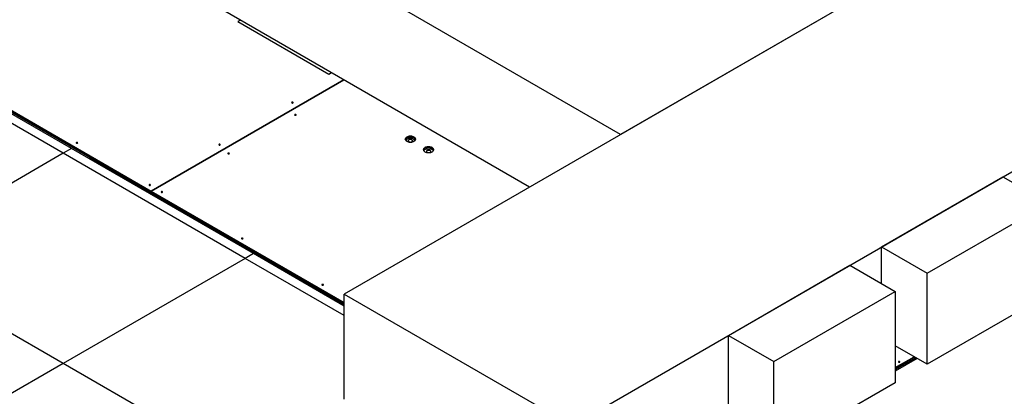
# Model space of a CAD drawing. Header units: millimetres. Extents: x 0 to 841, y 0 to 594.
# Tile 184 of 190: x 664 to 729, y 464 to 489. Entities that reach past the tile are written whole.
import ezdxf

# ---------------------------------------------------------------- set-up
doc = ezdxf.new("R2010")
doc.units = ezdxf.units.MM
doc.layers.add('TRAIT-FORT', color=4, linetype='Continuous', lineweight=25)

msp = doc.modelspace()

# ---------------------------------------------------------------- linework, layer by layer
at = {"layer": 'TRAIT-FORT', "color": 4, "linetype": 'Continuous', "lineweight": 25}
for p, q in [((703.927, 481.242), (668.491, 501.699)), ((727.949, 495.109), (685.523, 470.617)), ((728.414, 495.377), (703.927, 481.242)), ((697.866, 477.742), (668.491, 494.7)), ((645.195, 493.297), (668.55, 479.815)), ((645.195, 493.204), (668.55, 479.721)), ((652.874, 488.899), (672.669, 477.471)), ((652.874, 488.864), (672.669, 477.436)), ((678.613, 488.856), (678.431, 488.751)), ((678.431, 488.751), (684.492, 485.253)), ((667.358, 480.304), (655.236, 487.302)), ((666.812, 479.989), (654.691, 486.987)), ((700.695, 461.858), (743.121, 486.35)), ((684.492, 485.253), (684.674, 485.358)), ((685.502, 484.88), (672.669, 477.471)), ((672.671, 477.47), (685.504, 484.878)), ((689.641, 480.821), (689.641, 480.816)), ((690.212, 480.816), (690.212, 480.821)), ((666.812, 479.989), (654.691, 472.992)), ((667.358, 480.304), (666.812, 479.989)), ((678.934, 472.992), (666.812, 479.989)), ((679.48, 473.307), (667.358, 480.304)), ((668.55, 479.815), (668.55, 479.721)), ((668.55, 479.721), (668.552, 479.722)), ((668.552, 479.813), (685.523, 470.016)), ((668.552, 479.72), (668.552, 479.813)), ((668.552, 479.72), (685.523, 469.923)), ((669.641, 479.091), (669.641, 478.986)), ((721.302, 473.754), (729.383, 478.419)), ((729.383, 478.419), (732.414, 476.67)), ((672.669, 477.471), (672.669, 477.436)), ((672.669, 477.436), (672.671, 477.438)), ((672.671, 477.47), (685.523, 470.051)), ((672.671, 477.435), (672.671, 477.47)), ((672.671, 477.435), (685.523, 470.016)), ((724.333, 472.005), (732.414, 476.67)), ((721.302, 473.754), (724.333, 472.005)), ((721.302, 471.305), (721.302, 473.754)), ((666.812, 465.994), (654.691, 472.992)), ((678.934, 472.992), (666.812, 465.994)), ((679.48, 473.307), (678.934, 472.992)), ((685.523, 469.188), (678.934, 472.992)), ((685.523, 469.818), (679.48, 473.307)), ((711.1, 467.864), (719.181, 472.53)), ((719.181, 472.53), (722.211, 470.78)), ((724.333, 465.939), (724.333, 472.005)), ((714.13, 466.115), (722.211, 470.78)), ((722.211, 470.78), (722.211, 464.714)), ((685.523, 470.617), (700.695, 461.858)), ((685.523, 463.618), (685.523, 470.617)), ((732.414, 470.604), (724.333, 465.939)), ((711.1, 467.864), (714.13, 466.115)), ((711.1, 461.799), (711.1, 467.864)), ((724.333, 465.939), (722.211, 467.164)), ((722.211, 465.715), (723.466, 466.439)), ((722.211, 465.68), (723.496, 466.422)), ((722.211, 465.587), (723.577, 466.375)), ((723.668, 466.323), (722.211, 465.482)), ((666.812, 465.994), (654.691, 458.996)), ((678.934, 458.996), (666.812, 465.994)), ((714.13, 460.049), (714.13, 466.115)), ((722.211, 464.714), (714.13, 460.049))]:
    msp.add_line(p, q, dxfattribs=at)
at = {"layer": 'TRAIT-FORT', "color": 4, "linetype": 'Continuous', "lineweight": 25, "flags": 128}
for points in [[(682.1, 483.38), (682.084, 483.386), (682.066, 483.388), (682.047, 483.386), (682.031, 483.38), (682.021, 483.371), (682.017, 483.36), (682.021, 483.349), (682.031, 483.34), (682.047, 483.334), (682.066, 483.332), (682.084, 483.334), (682.1, 483.34), (682.111, 483.349), (682.114, 483.36), (682.111, 483.371), (682.1, 483.38)], [(682.302, 482.563), (682.286, 482.57), (682.268, 482.572), (682.249, 482.57), (682.233, 482.563), (682.223, 482.554), (682.219, 482.544), (682.223, 482.533), (682.233, 482.524), (682.249, 482.518), (682.268, 482.516), (682.286, 482.518), (682.302, 482.524), (682.313, 482.533), (682.316, 482.544), (682.313, 482.554), (682.302, 482.563)], [(667.756, 480.697), (667.74, 480.703), (667.722, 480.706), (667.703, 480.703), (667.687, 480.697), (667.677, 480.688), (667.673, 480.678), (667.677, 480.667), (667.687, 480.658), (667.703, 480.652), (667.722, 480.65), (667.74, 480.652), (667.756, 480.658), (667.766, 480.667), (667.77, 480.678), (667.766, 480.688), (667.756, 480.697)], [(690.169, 481.066), (690.123, 481.088), (690.072, 481.105), (690.016, 481.117), (689.957, 481.123), (689.897, 481.123), (689.838, 481.117), (689.782, 481.105), (689.73, 481.088), (689.684, 481.066), (689.646, 481.039), (689.616, 481.009), (689.596, 480.977), (689.585, 480.943), (689.585, 480.908), (689.596, 480.874), (689.616, 480.842), (689.646, 480.812), (689.684, 480.786), (689.73, 480.763), (689.782, 480.746), (689.838, 480.734), (689.897, 480.728), (689.957, 480.728), (690.016, 480.734), (690.072, 480.746), (690.123, 480.763), (690.169, 480.786), (690.208, 480.812), (690.238, 480.842), (690.258, 480.874), (690.268, 480.908), (690.268, 480.943), (690.258, 480.977), (690.238, 481.009), (690.208, 481.039), (690.169, 481.066)], [(690.169, 481.031), (690.123, 481.053), (690.072, 481.07), (690.016, 481.082), (689.957, 481.088), (689.897, 481.088), (689.838, 481.082), (689.782, 481.07), (689.73, 481.053), (689.684, 481.031), (689.646, 481.004), (689.616, 480.974), (689.596, 480.942), (689.585, 480.908)], [(689.585, 480.908), (689.596, 480.942), (689.616, 480.974), (689.646, 481.004), (689.684, 481.031), (689.73, 481.053), (689.782, 481.07), (689.838, 481.082), (689.897, 481.088), (689.957, 481.088), (690.016, 481.082), (690.072, 481.07), (690.123, 481.053), (690.169, 481.031), (690.208, 481.004), (690.238, 480.974), (690.258, 480.942), (690.268, 480.908)], [(689.602, 480.861), (689.616, 480.881), (689.646, 480.911), (689.684, 480.937), (689.73, 480.959), (689.782, 480.977), (689.838, 480.988), (689.897, 480.994), (689.957, 480.994), (690.016, 480.988), (690.072, 480.977), (690.123, 480.959), (690.169, 480.937), (690.208, 480.911), (690.238, 480.881), (690.251, 480.861)], [(690.129, 480.937), (690.087, 480.957), (690.039, 480.972), (689.988, 480.982), (689.934, 480.985), (689.879, 480.983), (689.827, 480.975), (689.778, 480.961), (689.735, 480.943), (689.698, 480.919), (689.67, 480.893), (689.651, 480.863), (689.642, 480.832), (689.641, 480.816)], [(690.03, 480.88), (689.998, 480.894), (689.961, 480.902), (689.922, 480.905), (689.883, 480.901), (689.847, 480.891), (689.817, 480.876), (689.795, 480.857), (689.783, 480.835), (689.782, 480.812), (689.791, 480.79), (689.811, 480.77), (689.839, 480.754), (689.873, 480.742), (689.912, 480.737), (689.952, 480.738), (689.989, 480.745), (690.023, 480.757), (690.049, 480.774), (690.066, 480.795), (690.072, 480.818), (690.068, 480.84), (690.054, 480.862), (690.03, 480.88)], [(677.251, 480.581), (677.236, 480.587), (677.217, 480.589), (677.198, 480.587), (677.183, 480.581), (677.172, 480.572), (677.168, 480.561), (677.172, 480.55), (677.183, 480.541), (677.198, 480.535), (677.217, 480.533), (677.236, 480.535), (677.251, 480.541), (677.262, 480.55), (677.266, 480.561), (677.262, 480.572), (677.251, 480.581)], [(677.857, 479.998), (677.842, 480.004), (677.823, 480.006), (677.805, 480.004), (677.789, 479.998), (677.778, 479.989), (677.775, 479.978), (677.778, 479.967), (677.789, 479.958), (677.805, 479.952), (677.823, 479.95), (677.842, 479.952), (677.857, 479.958), (677.868, 479.967), (677.872, 479.978), (677.868, 479.989), (677.857, 479.998)], [(691.381, 480.366), (691.336, 480.388), (691.284, 480.405), (691.228, 480.417), (691.169, 480.423), (691.109, 480.423), (691.05, 480.417), (690.994, 480.405), (690.942, 480.388), (690.897, 480.366), (690.858, 480.339), (690.828, 480.309), (690.808, 480.277), (690.797, 480.243), (690.797, 480.209), (690.808, 480.175), (690.828, 480.142), (690.858, 480.112), (690.897, 480.086), (690.942, 480.064), (690.994, 480.046), (691.05, 480.035), (691.109, 480.029), (691.169, 480.029), (691.228, 480.035), (691.284, 480.046), (691.336, 480.064), (691.381, 480.086), (691.42, 480.112), (691.45, 480.142), (691.47, 480.175), (691.481, 480.209), (691.481, 480.243), (691.47, 480.277), (691.45, 480.309), (691.42, 480.339), (691.381, 480.366)], [(691.381, 480.331), (691.336, 480.353), (691.284, 480.37), (691.228, 480.382), (691.169, 480.388), (691.109, 480.388), (691.05, 480.382), (690.994, 480.37), (690.942, 480.353), (690.897, 480.331), (690.858, 480.304), (690.828, 480.274), (690.808, 480.242), (690.797, 480.208)], [(690.797, 480.208), (690.808, 480.242), (690.828, 480.274), (690.858, 480.304), (690.897, 480.331), (690.942, 480.353), (690.994, 480.37), (691.05, 480.382), (691.109, 480.388), (691.169, 480.388), (691.228, 480.382), (691.284, 480.37), (691.336, 480.353), (691.381, 480.331), (691.42, 480.304), (691.45, 480.274), (691.47, 480.242), (691.48, 480.208)], [(690.815, 480.162), (690.828, 480.181), (690.858, 480.211), (690.897, 480.237), (690.942, 480.26), (690.994, 480.277), (691.05, 480.289), (691.109, 480.295), (691.169, 480.295), (691.228, 480.289), (691.284, 480.277), (691.336, 480.26), (691.381, 480.237), (691.42, 480.211), (691.45, 480.181), (691.463, 480.162)], [(691.245, 480.159), (691.214, 480.172), (691.178, 480.181), (691.139, 480.184), (691.1, 480.181), (691.064, 480.172), (691.033, 480.159), (691.009, 480.141), (690.994, 480.12), (690.989, 480.097), (690.994, 480.075), (691.009, 480.054), (691.03, 480.038)], [(691.248, 480.038), (691.269, 480.054), (691.284, 480.075), (691.289, 480.097), (691.284, 480.12), (691.269, 480.141), (691.245, 480.159)], [(672.605, 477.898), (672.589, 477.904), (672.57, 477.907), (672.552, 477.904), (672.536, 477.898), (672.525, 477.889), (672.522, 477.878), (672.525, 477.868), (672.536, 477.859), (672.552, 477.853), (672.57, 477.85), (672.589, 477.853), (672.605, 477.859), (672.615, 477.868), (672.619, 477.878), (672.615, 477.889), (672.605, 477.898)], [(673.413, 477.432), (673.397, 477.438), (673.378, 477.44), (673.36, 477.438), (673.344, 477.432), (673.334, 477.423), (673.33, 477.412), (673.334, 477.401), (673.344, 477.392), (673.36, 477.386), (673.378, 477.384), (673.397, 477.386), (673.413, 477.392), (673.423, 477.401), (673.427, 477.412), (673.423, 477.423), (673.413, 477.432)], [(678.766, 474.341), (678.75, 474.347), (678.732, 474.35), (678.713, 474.347), (678.697, 474.341), (678.687, 474.332), (678.683, 474.322), (678.687, 474.311), (678.697, 474.302), (678.713, 474.296), (678.732, 474.294), (678.75, 474.296), (678.766, 474.302), (678.777, 474.311), (678.78, 474.322), (678.777, 474.332), (678.766, 474.341)], [(684.119, 471.251), (684.104, 471.257), (684.085, 471.259), (684.066, 471.257), (684.051, 471.251), (684.04, 471.242), (684.037, 471.231), (684.04, 471.22), (684.051, 471.211), (684.066, 471.205), (684.085, 471.203), (684.104, 471.205), (684.119, 471.211), (684.13, 471.22), (684.134, 471.231), (684.13, 471.242), (684.119, 471.251)], [(722.506, 466.119), (722.49, 466.125), (722.472, 466.127), (722.453, 466.125), (722.438, 466.119), (722.427, 466.11), (722.423, 466.099), (722.427, 466.088), (722.438, 466.079), (722.453, 466.073), (722.472, 466.071), (722.49, 466.073), (722.506, 466.079), (722.517, 466.088), (722.52, 466.099), (722.517, 466.11), (722.506, 466.119)]]:
    msp.add_lwpolyline(points, dxfattribs=at)
at = {"layer": 'TRAIT-FORT', "color": 4, "linetype": 'Continuous', "lineweight": 25}
for centre, radius, start, end in [((682.066, 483.285), 0.069, 56.60537, 123.39463), ((682.268, 482.469), 0.069, 56.60537, 123.39463), ((667.722, 480.603), 0.069, 56.60537, 123.39463), ((690.073, 480.809), 0.14, 2.86231, 66.33928), ((690.09, 480.865), 0.183, 13.5494, 64.40162), ((677.217, 480.486), 0.069, 56.60537, 123.39463), ((677.823, 479.903), 0.069, 56.60537, 123.39463), ((691.302, 480.165), 0.183, 13.5494, 64.40162), ((672.57, 477.803), 0.069, 56.60537, 123.39463), ((673.378, 477.337), 0.069, 56.60537, 123.39463), ((678.732, 474.246), 0.069, 56.60537, 123.39463), ((684.085, 471.156), 0.069, 56.60537, 123.39463), ((722.472, 466.024), 0.069, 56.60537, 123.39463)]:
    msp.add_arc(centre, radius, start, end, dxfattribs=at)

doc.saveas('drawing.dxf')
